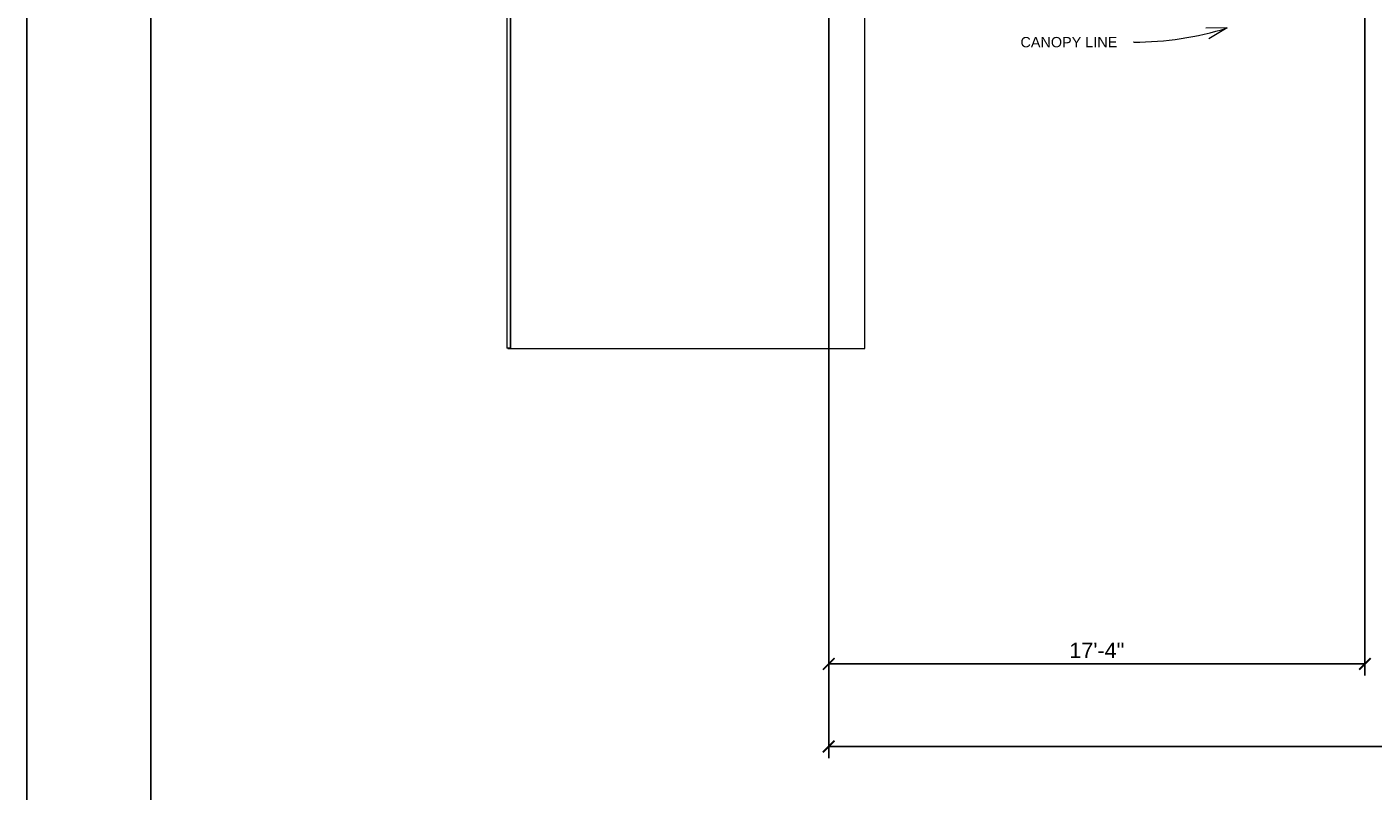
# Model space of a CAD drawing. Header units: inches. Extents: x -2078 to 109126, y -964 to 6385.
# Tile 120 of 137: x 21158 to 21680, y 3370 to 3667. Entities that reach past the tile are written whole.
import ezdxf

# ---------------------------------------------------------------- set-up
doc = ezdxf.new("R2010")
doc.units = ezdxf.units.IN
doc.header["$MEASUREMENT"] = 0
for name, color, linetype, lineweight in [('A-ANNO', 2, 'Continuous', 5), ('A-ANNO-DIMS', 1, 'Continuous', 9), ('A-FLOR', 6, 'Continuous', 18), ('A-RAILING', 4, 'Continuous', 9)]:
    doc.layers.add(name, color=color, linetype=linetype, lineweight=lineweight)
doc.layers.add('A-TB', color=7, linetype='Continuous')
doc.styles.add('Arial_2', font='arial.ttf', dxfattribs={"height": 3})
doc.styles.add('JC', font='arial.ttf', dxfattribs={"height": 0.125})
doc.dimstyles.new('JC-DIMS', dxfattribs={"dimtxt": 0.125, "dimasz": 0.09375, "dimexe": 0.09375, "dimexo": 0.09375, "dimgap": 0.046875, "dimtad": 1, "dimdec": 1, "dimzin": 0, "dimdsep": 46, "dimlunit": 4, "dimtxsty": 'JC', "dimblk": 'ARCHTICK', "dimcen": 0.09, "dimclrd": 1, "dimclre": 1, "dimclrt": 256, "dimadec": 0, "dimazin": 0, "dimtfac": 1, "dimtdec": 1, "dimtofl": 0, "dimtmove": 1, "dimatfit": 3, "dimfxl": 1, "dimtolj": 1, "dimtzin": 0, "dimarcsym": 0})

# ---------------------------------------------------------------- blocks, each defined once
blk = doc.blocks.new('Top Rail Type - Top Rail_Internal_-1706300-2nd Floor Plan')
at = {"layer": 'A-RAILING'}
for p, q in [((-1008.33, -244.97), (-1008.33, -252.23)), ((-1006.83, -253.73), (-1006.83, -244.97)), ((-1008.33, -252.23), (-1051.39, -252.23)), ((-1051.39, -252.23), (-1051.39, -564.48)), ((-1049.89, -253.73), (-1006.83, -253.73)), ((-1049.89, -564.48), (-1049.89, -253.73)), ((-1050.73, -564.48), (-1050.55, -564.48))]:
    blk.add_line(p, q, dxfattribs=at)
for points in [[(-1050.73, -252.89), (-1050.72, -252.9), (-1050.68, -252.93), (-1050.64, -252.98), (-1050.59, -253.02), (-1050.56, -253.06), (-1050.55, -253.07)], [(-1007.67, -252.89), (-1007.65, -252.9), (-1007.62, -252.93), (-1007.58, -252.98), (-1007.53, -253.02), (-1007.5, -253.05), (-1007.48, -253.07)]]:
    blk.add_open_spline(points, degree=3, knots=[0.46086968, 0.46086968, 0.46086968, 0.46086968, 0.47916667, 0.5, 0.52083333, 0.53913032, 0.53913032, 0.53913032, 0.53913032], dxfattribs=at)
blk = doc.blocks.new('Top Rail Type - Top Rail_Internal_-V24-2nd Floor Plan')
at = {"layer": 'A-RAILING'}
for p, q in [((-1008.33, -244.97), (-1008.33, -252.23)), ((-1006.83, -244.97), (-1007.26, -244.97)), ((-1006.83, -244.97), (-1006.83, -253.73)), ((-1051.39, -252.23), (-1051.39, -564.48)), ((-1008.33, -252.23), (-1051.39, -252.23)), ((-1049.89, -253.73), (-1049.89, -564.48)), ((-1006.83, -253.73), (-1049.89, -253.73)), ((-1049.89, -564.48), (-1051.39, -564.48))]:
    blk.add_line(p, q, dxfattribs=at)
blk = doc.blocks.new('_ArchTick')
at = {"color": 0, "linetype": 'ByBlock', "const_width": 0.15}
blk.add_lwpolyline([(-0.5, -0.5), (0.5, 0.5)], dxfattribs=at)
blk = doc.blocks.new('*D913')
at = {"layer": 'A-ANNO-DIMS', "color": 1, "lineweight": -2, "transparency": 16777216}
for p, q in [((21468.88, 3675.2), (21468.88, 3415.15)), ((21676.88, 3674.79), (21676.88, 3415.15)), ((21468.88, 3419.65), (21676.88, 3419.65))]:
    blk.add_line(p, q, dxfattribs=at)
at = {"layer": 'Defpoints', "color": 0, "transparency": 16777216}
for p in [(21468.88, 3679.7), (21676.88, 3679.29), (21676.88, 3419.65)]:
    blk.add_point(p, dxfattribs=at)
at = {"layer": 'A-ANNO-DIMS', "color": 1, "lineweight": -2, "transparency": 16777216, "xscale": 4.5, "yscale": 4.5, "zscale": 4.5, "rotation": 180}
blk.add_blockref('_ArchTick', (21468.88, 3419.65), dxfattribs=at)
at = {"layer": 'A-ANNO-DIMS', "color": 1, "lineweight": -2, "transparency": 16777216, "xscale": 4.5, "yscale": 4.5, "zscale": 4.5}
blk.add_blockref('_ArchTick', (21676.88, 3419.65), dxfattribs=at)
at = {"layer": 'A-ANNO-DIMS', "transparency": 16777216, "insert": (21572.88, 3424.91), "char_height": 6, "width": 0.4874, "attachment_point": 5, "style": 'JC'}
blk.add_mtext('\\A1;17\'-4"', dxfattribs=at)
blk = doc.blocks.new('*D923')
at = {"layer": 'A-ANNO-DIMS', "color": 1, "lineweight": -2, "transparency": 16777216}
for p, q in [((23046.88, 3717.02), (23046.88, 3383.14)), ((21468.88, 3675.2), (21468.88, 3383.14)), ((21468.88, 3387.64), (23046.88, 3387.64))]:
    blk.add_line(p, q, dxfattribs=at)
at = {"layer": 'Defpoints', "color": 0, "transparency": 16777216}
for p in [(23046.88, 3721.52), (21468.88, 3679.7), (23046.88, 3387.64)]:
    blk.add_point(p, dxfattribs=at)
at = {"layer": 'A-ANNO-DIMS', "color": 1, "lineweight": -2, "transparency": 16777216, "xscale": 4.5, "yscale": 4.5, "zscale": 4.5, "rotation": 180}
blk.add_blockref('_ArchTick', (21468.88, 3387.64), dxfattribs=at)
at = {"layer": 'A-ANNO-DIMS', "color": 1, "lineweight": -2, "transparency": 16777216, "xscale": 4.5, "yscale": 4.5, "zscale": 4.5}
blk.add_blockref('_ArchTick', (23046.88, 3387.64), dxfattribs=at)
at = {"layer": 'A-ANNO-DIMS', "transparency": 16777216, "insert": (22257.88, 3392.95), "char_height": 6, "width": 0.5739, "attachment_point": 5, "style": 'JC'}
blk.add_mtext('\\A1;131\'-6"', dxfattribs=at)
blk = doc.blocks.new('JC_TB_48x36 - JC_TB_3624-1264225-Floor Plans')
at = {"layer": 'A-TB'}
for p, q in [((-0.0031, 24.0125), (-0.0031, -11.9875)), ((0.7469, 23.5125), (0.7469, -11.4875))]:
    blk.add_line(p, q, dxfattribs=at)

msp = doc.modelspace()

# ---------------------------------------------------------------- linework, layer by layer
at = {"layer": 'A-ANNO'}
for q in [(21615.167, 3666.267), (21616.303, 3662.133)]:
    msp.add_line((21623.449, 3666.32), q, dxfattribs=at)
at = {"layer": 'A-ANNO', "color": 250}
msp.add_line((21587.205, 3660.825), (21587.043, 3660.825), dxfattribs=at)
at = {"layer": 'A-ANNO'}
msp.add_arc((21587.205, 3783.097), 122.273, 270, 287.24283, dxfattribs=at)
at = {"layer": 'A-FLOR'}
for p, q in [((21482.881, 3542.051), (21482.881, 3706.062)), ((21344.427, 3542.152), (21344.427, 3542.051)), ((21344.427, 3542.051), (21482.881, 3542.051))]:
    msp.add_line(p, q, dxfattribs=at)

# ---------------------------------------------------------------- block references
at = {"layer": 'A-RAILING'}
for name in ['Top Rail Type - Top Rail_Internal_-1706300-2nd Floor Plan', 'Top Rail Type - Top Rail_Internal_-V24-2nd Floor Plan']:
    msp.add_blockref(name, (22395.391, 4106.63), dxfattribs=at)

# ---------------------------------------------------------------- texts
at = {"layer": 'A-ANNO', "insert": (21543.257, 3662.825), "char_height": 4, "width": 46.864, "attachment_point": 1, "style": 'Arial_2'}
msp.add_mtext('CANOPY LINE', dxfattribs=at)

# ---------------------------------------------------------------- dimensions: what is measured, and where the dimension line sits
at = {"layer": 'A-ANNO-DIMS'}
for base, p2, picture, middle in [((23046.881, 3387.639), (23046.881, 3721.521), '*D923', (22257.881, 3392.955)), ((21676.881, 3419.652), (21676.881, 3679.293), '*D913', (21572.881, 3424.914))]:
    dim = msp.add_linear_dim(base=base, p1=(21468.881, 3679.705), p2=p2, dimstyle='JC-DIMS', dxfattribs=at)
    dim.commit()
    dim.dimension.update_dxf_attribs({"geometry": picture, "text_midpoint": middle})

# ---------------------------------------------------------------- next in the draw order: block references
at = {"layer": 'A-TB', "xscale": 64, "yscale": 64, "zscale": 64}
msp.add_blockref('JC_TB_48x36 - JC_TB_3624-1264225-Floor Plans', (21158.08, 3695.863), dxfattribs=at)

doc.saveas('drawing.dxf')
